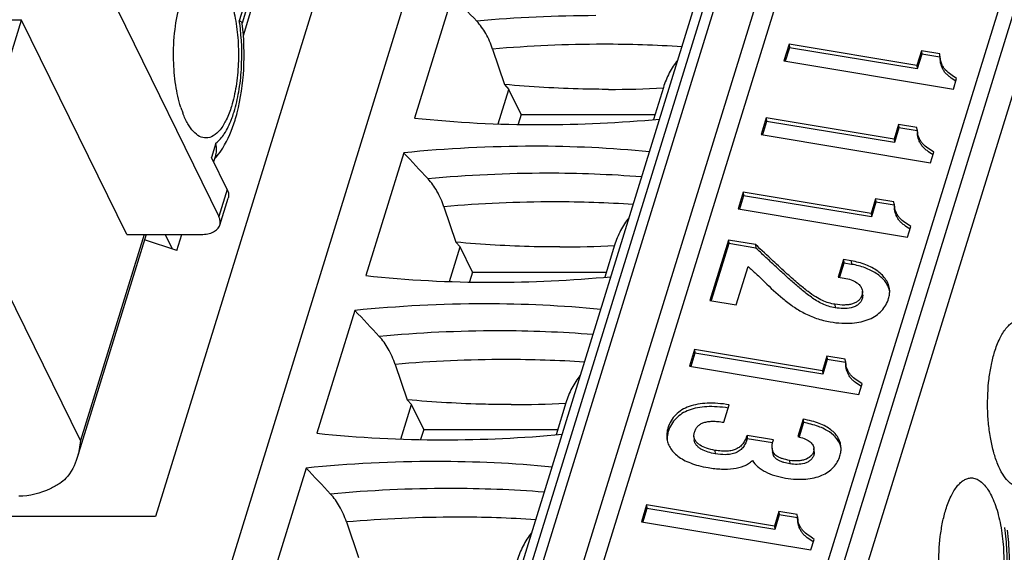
# Model space of a CAD drawing. Header units: millimetres. Extents: x 0 to 594, y 1 to 420.
# Tile 35 of 214: x 267.75 to 272.88, y 85.08 to 87.86. Entities that reach past the tile are written whole.
import ezdxf

# ---------------------------------------------------------------- set-up
doc = ezdxf.new("R2010")
doc.units = ezdxf.units.MM
doc.header["$LTSCALE"] = 32.67
for name, color, linetype in [('61758N-0_DXF_CONTINUOUS_LINE', 7, 'CONTINUOUS'), ('MC_1_5-9-GF-DXF_CONTINUOUS_LINE', 7, 'CONTINUOUS'), ('U2-PXC_18472DXF_CONTINUOUS_LINE', 7, 'CONTINUOUS'), ('U5-PXC_18471DXF_CONTINUOUS_LINE', 7, 'CONTINUOUS')]:
    doc.layers.add(name, color=color, linetype=linetype)

msp = doc.modelspace()

# ---------------------------------------------------------------- linework, layer by layer
at = {"layer": '61758N-0_DXF_CONTINUOUS_LINE', "color": 7, "linetype": 'Continuous'}
for p, q in [((271.5643, 95.326), (268.4562, 85.2681)), ((268.4562, 85.2681), (266.2456, 85.2681))]:
    msp.add_line(p, q, dxfattribs=at)
at = {"layer": 'MC_1_5-9-GF-DXF_CONTINUOUS_LINE', "color": 7, "linetype": 'Continuous'}
for p, q in [((268.9142, 87.7786), (268.9534, 87.9055)), ((268.5676, 86.6569), (268.5933, 86.7402)), ((268.5676, 86.6569), (268.399, 86.7114))]:
    msp.add_line(p, q, dxfattribs=at)
at = {"layer": 'MC_1_5-9-GF-DXF_CONTINUOUS_LINE', "color": 9, "linetype": 'Continuous'}
msp.add_line((268.5061, 86.7402), (268.5431, 86.6649), dxfattribs=at)
at = {"layer": 'U2-PXC_18472DXF_CONTINUOUS_LINE', "color": 9, "linetype": 'Continuous'}
for p, q in [((269.356, 81.5877), (273.9456, 96.4396)), ((274.0009, 96.4396), (269.4113, 81.5877)), ((269.5952, 81.4945), (274.1848, 96.3464)), ((275.4549, 96.0666), (270.8654, 81.2148)), ((270.9757, 81.1588), (275.5653, 96.0107)), ((272.0846, 86.6021), (272.0863, 86.584)), ((272.1395, 86.4222), (272.1411, 86.4041)), ((271.9994, 86.3757), (272.0011, 86.3576)), ((271.1281, 85.7291), (271.1298, 85.7111)), ((271.3729, 85.6135), (271.3746, 85.5955)), ((271.8878, 85.608), (271.8895, 85.5899)), ((271.7629, 85.5611), (271.7646, 85.5431))]:
    msp.add_line(p, q, dxfattribs=at)
at = {"layer": 'U2-PXC_18472DXF_CONTINUOUS_LINE', "color": 7, "linetype": 'Continuous'}
for p, q in [((269.2975, 81.5583), (273.8871, 96.4102)), ((272.3426, 96.3277), (267.753, 81.4758)), ((269.6592, 81.3639), (274.2488, 96.2158)), ((270.7825, 81.2148), (275.372, 96.0666)), ((270.0043, 87.9885), (269.8063, 87.3476)), ((270.2142, 87.7071), (270.2765, 87.5224)), ((271.7599, 87.7325), (271.733, 87.6454)), ((271.7616, 87.7145), (271.7399, 87.6443)), ((271.7599, 87.7325), (271.7616, 87.7145)), ((272.4264, 87.6218), (271.7599, 87.7325)), ((272.4281, 87.6038), (271.7616, 87.7145)), ((272.4501, 87.6986), (272.4264, 87.6218)), ((272.4501, 87.6986), (272.4518, 87.6806)), ((272.5455, 87.6827), (272.4501, 87.6986)), ((271.733, 87.6454), (272.6168, 87.4986)), ((272.4518, 87.6806), (272.4281, 87.6038)), ((272.5468, 87.6648), (272.4518, 87.6806)), ((272.5463, 87.6704), (272.5455, 87.6827)), ((272.5463, 87.6704), (272.548, 87.6524)), ((272.4264, 87.6218), (272.4281, 87.6038)), ((272.6168, 87.4986), (272.6337, 87.5533)), ((270.2432, 87.317), (270.2989, 87.4972)), ((270.2765, 87.5224), (270.2989, 87.4972)), ((270.3629, 87.3666), (270.2989, 87.4972)), ((271.1045, 87.5067), (271.053, 87.3402)), ((270.3629, 87.3666), (270.347, 87.3152)), ((270.3629, 87.3666), (271.0612, 87.3666)), ((271.6411, 87.3482), (271.6142, 87.2611)), ((271.6411, 87.3482), (271.6428, 87.3302)), ((272.3076, 87.2375), (271.6411, 87.3482)), ((271.6428, 87.3302), (271.6211, 87.26)), ((272.3093, 87.2195), (271.6428, 87.3302)), ((272.3313, 87.3142), (272.3076, 87.2375)), ((272.333, 87.2962), (272.3093, 87.2195)), ((272.3313, 87.3142), (272.333, 87.2962)), ((272.4267, 87.2984), (272.3313, 87.3142)), ((272.428, 87.2804), (272.333, 87.2962)), ((272.4275, 87.2861), (272.4267, 87.2984)), ((272.4275, 87.2861), (272.4292, 87.2681)), ((271.6142, 87.2611), (272.498, 87.1143)), ((272.3076, 87.2375), (272.3093, 87.2195)), ((269.7502, 87.166), (269.5521, 86.5251)), ((272.498, 87.1143), (272.5149, 87.1689)), ((271.5212, 86.9602), (271.4943, 86.8731)), ((271.5229, 86.9422), (271.5012, 86.8719)), ((271.5212, 86.9602), (271.5229, 86.9422)), ((272.1877, 86.8495), (271.5212, 86.9602)), ((272.1894, 86.8315), (271.5229, 86.9422)), ((272.2114, 86.9262), (272.1877, 86.8495)), ((272.2114, 86.9262), (272.2131, 86.9082)), ((272.3068, 86.9104), (272.2114, 86.9262)), ((269.9601, 86.8846), (270.0223, 86.6999)), ((272.2131, 86.9082), (272.1894, 86.8315)), ((272.3081, 86.8924), (272.2131, 86.9082)), ((272.3076, 86.8981), (272.3068, 86.9104)), ((272.3076, 86.8981), (272.3093, 86.8801)), ((271.4943, 86.8731), (272.3781, 86.7263)), ((272.1877, 86.8495), (272.1894, 86.8315)), ((272.3781, 86.7263), (272.395, 86.7809)), ((269.989, 86.4945), (270.0447, 86.6747)), ((270.0223, 86.6999), (270.0447, 86.6747)), ((270.1088, 86.5441), (270.0447, 86.6747)), ((270.8503, 86.6842), (270.7989, 86.5177)), ((271.4441, 86.7106), (271.3469, 86.3961)), ((271.4458, 86.6926), (271.3538, 86.3949)), ((271.4441, 86.7106), (271.4458, 86.6926)), ((271.5854, 86.6872), (271.4441, 86.7106)), ((271.5871, 86.6691), (271.4458, 86.6926)), ((271.5854, 86.6872), (271.5871, 86.6691)), ((271.4846, 86.3732), (271.5461, 86.5723)), ((272.0436, 86.6089), (272.0154, 86.5176)), ((272.0452, 86.5909), (272.0223, 86.5165)), ((272.0436, 86.6089), (272.0452, 86.5909)), ((272.0846, 86.6021), (272.0436, 86.6089)), ((272.0863, 86.584), (272.0452, 86.5909)), ((270.1088, 86.5441), (270.0929, 86.4927)), ((270.1088, 86.5441), (270.807, 86.5441)), ((272.0154, 86.5176), (272.0467, 86.5124)), ((272.1437, 86.4267), (272.142, 86.4447)), ((271.3469, 86.3961), (271.4846, 86.3732)), ((269.496, 86.3435), (269.2979, 85.7026)), ((271.2675, 86.1391), (271.2406, 86.052)), ((271.2692, 86.121), (271.2475, 86.0508)), ((271.2675, 86.1391), (271.2692, 86.121)), ((271.934, 86.0284), (271.2675, 86.1391)), ((271.9357, 86.0103), (271.2692, 86.121)), ((271.9577, 86.1051), (271.934, 86.0284)), ((271.9577, 86.1051), (271.9594, 86.0871)), ((272.0531, 86.0892), (271.9577, 86.1051)), ((269.7059, 86.0622), (269.7681, 85.8774)), ((271.9594, 86.0871), (271.9357, 86.0103)), ((272.0544, 86.0713), (271.9594, 86.0871)), ((272.0539, 86.077), (272.0531, 86.0892)), ((272.0539, 86.077), (272.0555, 86.0589)), ((271.2406, 86.052), (272.1244, 85.9052)), ((271.934, 86.0284), (271.9357, 86.0103)), ((272.1244, 85.9052), (272.1413, 85.9598)), ((269.7348, 85.672), (269.7905, 85.8522)), ((269.7681, 85.8774), (269.7905, 85.8522)), ((269.8546, 85.7216), (269.7905, 85.8522)), ((270.5962, 85.8617), (270.5447, 85.6952)), ((271.4194, 85.7599), (271.4476, 85.8511)), ((271.8332, 85.7762), (271.805, 85.6849)), ((271.8349, 85.7582), (271.8118, 85.6834)), ((271.8332, 85.7762), (271.8349, 85.7582)), ((269.8546, 85.7216), (269.8387, 85.6702)), ((269.8546, 85.7216), (270.5529, 85.7216)), ((271.2637, 85.6862), (271.2654, 85.6682)), ((271.5406, 85.6918), (271.5422, 85.6738)), ((271.6782, 85.6689), (271.5406, 85.6918)), ((271.6739, 85.6519), (271.5422, 85.6738)), ((271.6719, 85.6243), (271.6736, 85.6063)), ((271.8912, 85.6056), (271.8895, 85.6236)), ((269.2418, 85.521), (269.0438, 84.8801)), ((271.0169, 85.3283), (270.99, 85.2412)), ((271.0186, 85.3103), (270.9969, 85.2401)), ((271.0169, 85.3283), (271.0186, 85.3103)), ((271.6834, 85.2176), (271.0169, 85.3283)), ((271.6851, 85.1996), (271.0186, 85.3103)), ((271.7071, 85.2943), (271.6834, 85.2176)), ((271.7071, 85.2943), (271.7088, 85.2763)), ((271.8025, 85.2785), (271.7071, 85.2943)), ((269.4517, 85.2397), (269.514, 85.0549)), ((270.99, 85.2412), (271.8739, 85.0944)), ((271.7088, 85.2763), (271.6851, 85.1996)), ((271.8038, 85.2606), (271.7088, 85.2763)), ((271.8033, 85.2662), (271.8025, 85.2785)), ((271.8033, 85.2662), (271.805, 85.2482)), ((271.6834, 85.2176), (271.6851, 85.1996)), ((271.8739, 85.0944), (271.8907, 85.149))]:
    msp.add_line(p, q, dxfattribs=at)
at = {"layer": 'U2-PXC_18472DXF_CONTINUOUS_LINE', "color": 9, "linetype": 'Continuous'}
for centre, radius, start, end in [((270.7539, 81.1523), 6.7295, 90.01845, 95.30883), ((270.7967, 80.9924), 6.74, 90.04772, 94.95787), ((270.7921, 81.4552), 6.2772, 86.26272, 90.00957), ((270.4997, 80.3298), 6.7295, 90.01845, 95.30883), ((270.5022, 80.8364), 6.223, 85.48974, 90.04232), ((270.5425, 80.1699), 6.74, 90.04772, 94.95787), ((270.538, 80.6327), 6.2772, 86.26272, 90.00957), ((270.2456, 79.5073), 6.7295, 90.01845, 95.30883), ((270.248, 80.0139), 6.223, 85.48974, 90.04232), ((270.2884, 79.3474), 6.74, 90.04772, 94.95787), ((270.2838, 79.8102), 6.2772, 86.26272, 90.00957), ((269.9914, 78.6848), 6.7295, 90.01845, 95.30883), ((269.9938, 79.1914), 6.223, 85.48974, 90.04232), ((270.0342, 78.5249), 6.74, 90.04772, 94.95787), ((270.0296, 78.9877), 6.2772, 86.26272, 90.00957)]:
    msp.add_arc(centre, radius, start, end, dxfattribs=at)
at = {"layer": 'U2-PXC_18472DXF_CONTINUOUS_LINE', "color": 7, "linetype": 'Continuous'}
for centre, radius, start, end in [((270.8208, 92.8163), 5.3191, 269.9741, 273.0513), ((270.4605, 93.5479), 6.2348, 263.97706, 270.02508), ((270.4568, 94.1344), 6.8212, 270.054, 275.28352), ((270.436, 80.3511), 6.8493, 90.06361, 95.74647), ((270.4306, 80.9436), 6.2568, 84.48341, 90.02099), ((270.5666, 91.9938), 5.3191, 269.9741, 273.0513), ((270.2063, 92.7254), 6.2348, 263.97706, 270.02508), ((270.2026, 93.3119), 6.8212, 270.054, 275.28352), ((272.1775, 86.4231), 0.1089, 10.2539, 14.8562), ((270.1818, 79.5286), 6.8493, 90.06361, 95.74647), ((270.1765, 80.1211), 6.2568, 84.48341, 90.02099), ((270.3124, 91.1713), 5.3191, 269.9741, 273.0513), ((269.9521, 91.903), 6.2348, 263.97706, 270.02508), ((269.9484, 92.4894), 6.8212, 270.054, 275.28352), ((271.9232, 85.6047), 0.1096, 10.3981, 14.7017), ((269.9276, 78.7061), 6.8493, 90.06361, 95.74647), ((269.9223, 79.2986), 6.2568, 84.48341, 90.02099)]:
    msp.add_arc(centre, radius, start, end, dxfattribs=at)
for centre in [(270.0552, 81.6415), (269.8011, 80.819), (269.5469, 79.9965), (269.2927, 79.1741)]:
    msp.add_ellipse(centre, major_axis=(-12.023, 14.4477), ratio=0.221613, start_param=-1.316641, end_param=-1.306439, dxfattribs=at)
for points, knots in [([(270.2142, 87.7071), (270.2047, 87.7352), (270.1821, 87.7871), (270.1494, 87.8335), (270.1313, 87.853)], [0, 0, 0, 0, 0.527453, 1, 1, 1, 1]), ([(271.1794, 87.65), (271.1625, 87.6294), (271.1329, 87.5835), (271.1126, 87.533), (271.1045, 87.5068)], [0, 0, 0, 0, 0.494014, 1, 1, 1, 1]), ([(272.6337, 87.5533), (272.6234, 87.5605), (272.6031, 87.5739), (272.5795, 87.5931), (272.5647, 87.6118), (272.552, 87.6352), (272.5476, 87.656), (272.5463, 87.6704)], [0, 0, 0, 0, 0.248255, 0.478548, 0.593264, 0.713941, 1, 1, 1, 1]), ([(272.6294, 87.5394), (272.6189, 87.5467), (272.6029, 87.5573), (272.5835, 87.5736), (272.571, 87.5872), (272.5613, 87.6024), (272.5522, 87.6238), (272.549, 87.641), (272.548, 87.6524)], [0, 0, 0, 0, 0.265117, 0.394991, 0.521346, 0.644005, 0.763937, 1, 1, 1, 1]), ([(270.8183, 87.4972), (270.7738, 87.4972), (270.6616, 87.4985), (270.4809, 87.5059), (270.3449, 87.5162), (270.2765, 87.5224)], [0, 0, 0, 0, 0.246171, 0.620384, 1, 1, 1, 1]), ([(272.5149, 87.1689), (272.5046, 87.1762), (272.4843, 87.1896), (272.4607, 87.2088), (272.4459, 87.2274), (272.4332, 87.2509), (272.4289, 87.2716), (272.4275, 87.2861)], [0, 0, 0, 0, 0.248255, 0.478548, 0.593264, 0.713941, 1, 1, 1, 1]), ([(272.5107, 87.1551), (272.5001, 87.1624), (272.4841, 87.173), (272.4647, 87.1893), (272.4523, 87.2029), (272.4425, 87.218), (272.4334, 87.2395), (272.4303, 87.2567), (272.4292, 87.2681)], [0, 0, 0, 0, 0.265117, 0.394991, 0.521346, 0.644005, 0.763937, 1, 1, 1, 1]), ([(269.9601, 86.8846), (269.9506, 86.9127), (269.9279, 86.9646), (269.8952, 87.011), (269.8771, 87.0305)], [0, 0, 0, 0, 0.527453, 1, 1, 1, 1]), ([(272.395, 86.7809), (272.3847, 86.7882), (272.3644, 86.8015), (272.3408, 86.8207), (272.326, 86.8394), (272.3133, 86.8628), (272.309, 86.8836), (272.3076, 86.8981)], [0, 0, 0, 0, 0.248255, 0.478548, 0.593264, 0.713941, 1, 1, 1, 1]), ([(272.3907, 86.767), (272.3802, 86.7743), (272.3642, 86.785), (272.3448, 86.8013), (272.3323, 86.8149), (272.3226, 86.83), (272.3135, 86.8515), (272.3104, 86.8687), (272.3093, 86.8801)], [0, 0, 0, 0, 0.265117, 0.394991, 0.521346, 0.644005, 0.763937, 1, 1, 1, 1]), ([(270.9253, 86.8276), (270.9083, 86.8069), (270.8787, 86.761), (270.8585, 86.7105), (270.8504, 86.6843)], [0, 0, 0, 0, 0.494014, 1, 1, 1, 1]), ([(270.5642, 86.6747), (270.5197, 86.6747), (270.4074, 86.676), (270.2267, 86.6835), (270.0907, 86.6937), (270.0223, 86.6999)], [0, 0, 0, 0, 0.246171, 0.620384, 1, 1, 1, 1]), ([(271.9994, 86.3757), (271.9883, 86.3775), (271.9659, 86.3822), (271.932, 86.3949), (271.896, 86.4149), (271.855, 86.4441), (271.8058, 86.4844), (271.7454, 86.5379), (271.6706, 86.6069), (271.6157, 86.6585), (271.5854, 86.6872)], [0, 0, 0, 0, 0.064618, 0.130586, 0.206056, 0.299241, 0.41794, 0.569548, 0.76122, 1, 1, 1, 1]), ([(272.0011, 86.3576), (271.9893, 86.3596), (271.9662, 86.3646), (271.9335, 86.3771), (271.9036, 86.3936), (271.867, 86.4183), (271.8244, 86.4522), (271.7754, 86.4946), (271.7276, 86.5378), (271.6805, 86.5814), (271.6337, 86.6252), (271.6026, 86.6545), (271.5871, 86.6691)], [0, 0, 0, 0, 0.068281, 0.134788, 0.199461, 0.262834, 0.387444, 0.510714, 0.633373, 0.755723, 0.877907, 1, 1, 1, 1]), ([(271.5461, 86.5723), (271.5607, 86.5601), (271.5898, 86.5336), (271.6486, 86.4763), (271.7103, 86.4172), (271.7801, 86.3637), (271.8385, 86.328), (271.9037, 86.2997), (271.9505, 86.2878), (271.9748, 86.2838)], [0, 0, 0, 0, 0.108793, 0.224255, 0.469065, 0.596005, 0.725618, 0.859271, 1, 1, 1, 1]), ([(272.2842, 86.4514), (272.2834, 86.4607), (272.2791, 86.4793), (272.2658, 86.5051), (272.2465, 86.5285), (272.2127, 86.5572), (272.1586, 86.5851), (272.1103, 86.5978), (272.0846, 86.6021)], [0, 0, 0, 0, 0.104989, 0.211729, 0.323938, 0.443645, 0.707059, 1, 1, 1, 1]), ([(272.2828, 86.451), (272.2806, 86.4594), (272.274, 86.4759), (272.2589, 86.4985), (272.2389, 86.519), (272.2058, 86.544), (272.1549, 86.5686), (272.1101, 86.5801), (272.0863, 86.584)], [0, 0, 0, 0, 0.104019, 0.211724, 0.325456, 0.446381, 0.710027, 1, 1, 1, 1]), ([(272.0467, 86.5124), (272.0594, 86.5103), (272.0826, 86.5047), (272.1088, 86.4922), (272.1248, 86.4794), (272.1337, 86.469), (272.1397, 86.4573), (272.1416, 86.4489), (272.142, 86.4447)], [0, 0, 0, 0, 0.307466, 0.571117, 0.687523, 0.795464, 0.898067, 1, 1, 1, 1]), ([(272.1395, 86.4222), (272.1378, 86.4168), (272.1331, 86.4066), (272.122, 86.3939), (272.1075, 86.3842), (272.0902, 86.3773), (272.0703, 86.373), (272.0397, 86.3707), (272.0157, 86.3729), (271.9994, 86.3757)], [0, 0, 0, 0, 0.104353, 0.206505, 0.312771, 0.427503, 0.553106, 0.690537, 1, 1, 1, 1]), ([(272.142, 86.4447), (272.1422, 86.4429), (272.1425, 86.4353), (272.1412, 86.4277), (272.1395, 86.4222)], [0, 0, 0, 0, 0.237473, 1, 1, 1, 1]), ([(272.1437, 86.4267), (272.1439, 86.4248), (272.1442, 86.4172), (272.1428, 86.4096), (272.1411, 86.4041)], [0, 0, 0, 0, 0.248228, 1, 1, 1, 1]), ([(272.2792, 86.4062), (272.2815, 86.4137), (272.2848, 86.4287), (272.2849, 86.444), (272.2842, 86.4514)], [0, 0, 0, 0, 0.514842, 1, 1, 1, 1]), ([(271.9748, 86.2838), (271.9946, 86.2805), (272.0324, 86.2761), (272.0867, 86.2762), (272.1352, 86.2831), (272.1776, 86.2964), (272.2137, 86.3157), (272.2432, 86.3409), (272.2657, 86.3713), (272.2755, 86.3943), (272.2792, 86.4062)], [0, 0, 0, 0, 0.167257, 0.317477, 0.45255, 0.574784, 0.687022, 0.792683, 0.895657, 1, 1, 1, 1]), ([(272.1411, 86.4041), (272.1394, 86.3985), (272.1342, 86.3874), (272.1212, 86.3735), (272.1039, 86.3635), (272.0775, 86.3551), (272.0425, 86.3525), (272.0148, 86.3554), (272.0011, 86.3576)], [0, 0, 0, 0, 0.109655, 0.226273, 0.350458, 0.479461, 0.740702, 1, 1, 1, 1]), ([(272.8318, 86.1276), (272.8391, 86.1512), (272.8516, 86.1846), (272.8731, 86.2245), (272.8896, 86.2484), (272.9072, 86.2675), (272.9256, 86.2815), (272.9448, 86.2902), (272.9581, 86.2922), (272.9645, 86.2922)], [0, 0, 0, 0, 0.331598, 0.476266, 0.605792, 0.720715, 0.822519, 0.914129, 1, 1, 1, 1]), ([(269.7059, 86.0622), (269.6964, 86.0903), (269.6738, 86.1421), (269.6411, 86.1886), (269.6229, 86.208)], [0, 0, 0, 0, 0.527453, 1, 1, 1, 1]), ([(272.7955, 85.8297), (272.7942, 85.8822), (272.7976, 85.96), (272.8135, 86.0592), (272.8251, 86.1057), (272.8318, 86.1276)], [0, 0, 0, 0, 0.523867, 0.771519, 1, 1, 1, 1]), ([(272.1413, 85.9598), (272.1309, 85.967), (272.1106, 85.9804), (272.087, 85.9996), (272.0723, 86.0183), (272.0596, 86.0417), (272.0552, 86.0625), (272.0539, 86.077)], [0, 0, 0, 0, 0.248255, 0.478548, 0.593264, 0.713941, 1, 1, 1, 1]), ([(272.137, 85.9459), (272.1264, 85.9532), (272.1105, 85.9639), (272.0911, 85.9801), (272.0786, 85.9938), (272.0689, 86.0089), (272.0598, 86.0304), (272.0566, 86.0475), (272.0555, 86.0589)], [0, 0, 0, 0, 0.265117, 0.394991, 0.521346, 0.644005, 0.763937, 1, 1, 1, 1]), ([(270.6711, 86.0051), (270.6541, 85.9844), (270.6245, 85.9385), (270.6043, 85.888), (270.5962, 85.8618)], [0, 0, 0, 0, 0.494014, 1, 1, 1, 1]), ([(270.31, 85.8522), (270.2655, 85.8522), (270.1533, 85.8535), (269.9725, 85.861), (269.8365, 85.8712), (269.7681, 85.8774)], [0, 0, 0, 0, 0.246171, 0.620384, 1, 1, 1, 1]), ([(271.4476, 85.8511), (271.4279, 85.8544), (271.3899, 85.8592), (271.3348, 85.8605), (271.2847, 85.8555), (271.2399, 85.844), (271.2009, 85.8258), (271.1684, 85.8005), (271.1432, 85.7679), (271.1322, 85.7425), (271.1281, 85.7291)], [0, 0, 0, 0, 0.159625, 0.305923, 0.439414, 0.561354, 0.674056, 0.7812, 0.88786, 1, 1, 1, 1]), ([(271.4424, 85.8342), (271.4231, 85.8373), (271.3859, 85.8415), (271.3321, 85.8422), (271.283, 85.8368), (271.2392, 85.8251), (271.2011, 85.8068), (271.1693, 85.7816), (271.1446, 85.7493), (271.1339, 85.7243), (271.1298, 85.7111)], [0, 0, 0, 0, 0.158941, 0.304709, 0.437862, 0.559696, 0.672547, 0.780076, 0.887281, 1, 1, 1, 1]), ([(272.9646, 85.4222), (272.9592, 85.4222), (272.9482, 85.4235), (272.9322, 85.4295), (272.9165, 85.4394), (272.8953, 85.4583), (272.8708, 85.4917), (272.8463, 85.5422), (272.8257, 85.6034), (272.8099, 85.6734), (272.7994, 85.7498), (272.7961, 85.8027), (272.7955, 85.8297)], [0, 0, 0, 0, 0.034156, 0.069928, 0.108692, 0.151448, 0.250915, 0.370318, 0.50841, 0.662205, 0.827654, 1, 1, 1, 1]), ([(271.2662, 85.7076), (271.268, 85.7137), (271.2728, 85.7251), (271.2836, 85.74), (271.298, 85.7514), (271.3157, 85.7594), (271.3368, 85.7641), (271.3612, 85.7657), (271.3892, 85.7643), (271.4089, 85.7616), (271.4194, 85.7599)], [0, 0, 0, 0, 0.106706, 0.206304, 0.305573, 0.411512, 0.530095, 0.665776, 0.821682, 1, 1, 1, 1]), ([(272.0307, 85.6328), (272.03, 85.6409), (272.0266, 85.6572), (272.016, 85.6804), (271.9997, 85.7021), (271.9777, 85.7219), (271.95, 85.7396), (271.9165, 85.7549), (271.877, 85.7675), (271.8484, 85.7736), (271.8332, 85.7762)], [0, 0, 0, 0, 0.093108, 0.188705, 0.290471, 0.401902, 0.526098, 0.665718, 0.82303, 1, 1, 1, 1]), ([(272.0293, 85.6325), (272.0274, 85.6397), (272.022, 85.6542), (272.0044, 85.6822), (271.9771, 85.7063), (271.9432, 85.7258), (271.8986, 85.7447), (271.8612, 85.7537), (271.8349, 85.7582)], [0, 0, 0, 0, 0.09213, 0.18857, 0.405028, 0.530774, 0.670769, 1, 1, 1, 1]), ([(271.1281, 85.7291), (271.1255, 85.7207), (271.1218, 85.7038), (271.1216, 85.6865), (271.1224, 85.6782)], [0, 0, 0, 0, 0.509843, 1, 1, 1, 1]), ([(271.1298, 85.7111), (271.1287, 85.7075), (271.1249, 85.6936), (271.1233, 85.6791), (271.1236, 85.6684)], [0, 0, 0, 0, 0.257795, 1, 1, 1, 1]), ([(271.2637, 85.6862), (271.2636, 85.6879), (271.2633, 85.6951), (271.2645, 85.7023), (271.2662, 85.7076)], [0, 0, 0, 0, 0.238943, 1, 1, 1, 1]), ([(271.1224, 85.6782), (271.1232, 85.6694), (271.1269, 85.6518), (271.1386, 85.6266), (271.1564, 85.6032), (271.1805, 85.5818), (271.2107, 85.5627), (271.2471, 85.5462), (271.29, 85.5327), (271.321, 85.5262), (271.3375, 85.5235)], [0, 0, 0, 0, 0.092898, 0.188455, 0.290359, 0.402039, 0.526489, 0.666248, 0.823466, 1, 1, 1, 1]), ([(271.3729, 85.6135), (271.3583, 85.616), (271.3316, 85.6222), (271.3015, 85.6357), (271.2832, 85.6494), (271.2731, 85.6605), (271.2663, 85.6728), (271.2641, 85.6817), (271.2637, 85.6862)], [0, 0, 0, 0, 0.31792, 0.585394, 0.700993, 0.806221, 0.904237, 1, 1, 1, 1]), ([(271.3746, 85.5955), (271.3622, 85.5976), (271.3381, 85.603), (271.3095, 85.6144), (271.2897, 85.6273), (271.2774, 85.6389), (271.2686, 85.6526), (271.2659, 85.663), (271.2654, 85.6682)], [0, 0, 0, 0, 0.269218, 0.529687, 0.654727, 0.77471, 0.88923, 1, 1, 1, 1]), ([(271.5406, 85.6918), (271.5379, 85.6837), (271.5319, 85.6684), (271.5195, 85.6481), (271.504, 85.6318), (271.4849, 85.6197), (271.4623, 85.612), (271.4359, 85.6084), (271.4057, 85.6089), (271.3843, 85.6117), (271.3729, 85.6135)], [0, 0, 0, 0, 0.124428, 0.237111, 0.343068, 0.448832, 0.561532, 0.68768, 0.832509, 1, 1, 1, 1]), ([(271.5422, 85.6738), (271.5399, 85.6665), (271.5343, 85.6521), (271.5224, 85.6315), (271.5053, 85.6131), (271.4827, 85.5996), (271.4565, 85.5924), (271.42, 85.5896), (271.3926, 85.5926), (271.3746, 85.5955)], [0, 0, 0, 0, 0.110773, 0.22463, 0.34388, 0.470341, 0.602216, 0.735646, 1, 1, 1, 1]), ([(271.6719, 85.6243), (271.6712, 85.6312), (271.6721, 85.6464), (271.6758, 85.6611), (271.6782, 85.6689)], [0, 0, 0, 0, 0.455232, 1, 1, 1, 1]), ([(271.805, 85.6849), (271.8165, 85.6828), (271.8375, 85.677), (271.8608, 85.665), (271.8747, 85.6532), (271.8824, 85.644), (271.8876, 85.6341), (271.8892, 85.6271), (271.8895, 85.6236)], [0, 0, 0, 0, 0.316371, 0.584052, 0.700704, 0.807177, 0.905743, 1, 1, 1, 1]), ([(271.7629, 85.5611), (271.7498, 85.5633), (271.7314, 85.5672), (271.7094, 85.5757), (271.6966, 85.5828), (271.6864, 85.5912), (271.6787, 85.601), (271.6738, 85.6122), (271.6723, 85.6202), (271.6719, 85.6243)], [0, 0, 0, 0, 0.332116, 0.468684, 0.588898, 0.696588, 0.796881, 0.895927, 1, 1, 1, 1]), ([(271.7646, 85.5431), (271.7539, 85.5449), (271.7381, 85.5481), (271.7179, 85.5549), (271.7038, 85.5614), (271.6914, 85.5699), (271.6818, 85.5805), (271.6757, 85.593), (271.674, 85.6019), (271.6736, 85.6063)], [0, 0, 0, 0, 0.270633, 0.403384, 0.532885, 0.65743, 0.775802, 0.88904, 1, 1, 1, 1]), ([(271.8878, 85.608), (271.8863, 85.6029), (271.8819, 85.5933), (271.8681, 85.5768), (271.848, 85.5659), (271.8252, 85.5601), (271.7983, 85.5571), (271.7772, 85.5588), (271.7629, 85.5611)], [0, 0, 0, 0, 0.108747, 0.215326, 0.440632, 0.566251, 0.701547, 1, 1, 1, 1]), ([(271.8895, 85.6236), (271.8897, 85.6223), (271.8899, 85.6171), (271.889, 85.6118), (271.8878, 85.608)], [0, 0, 0, 0, 0.244683, 1, 1, 1, 1]), ([(271.8912, 85.6056), (271.8913, 85.6043), (271.8916, 85.599), (271.8907, 85.5937), (271.8895, 85.5899)], [0, 0, 0, 0, 0.248367, 1, 1, 1, 1]), ([(272.0253, 85.5844), (272.0277, 85.5924), (272.0312, 85.6084), (272.0315, 85.6249), (272.0307, 85.6328)], [0, 0, 0, 0, 0.510106, 1, 1, 1, 1]), ([(271.3375, 85.5235), (271.3607, 85.5196), (271.405, 85.5143), (271.4685, 85.5158), (271.5164, 85.5274), (271.549, 85.544), (271.5632, 85.5546), (271.5698, 85.5605)], [0, 0, 0, 0, 0.290619, 0.549938, 0.781835, 0.891447, 1, 1, 1, 1]), ([(271.5698, 85.5605), (271.5759, 85.5484), (271.5904, 85.5319), (271.6141, 85.5143), (271.6435, 85.4973), (271.6858, 85.4805), (271.722, 85.472), (271.7408, 85.4689)], [0, 0, 0, 0, 0.203957, 0.31962, 0.443989, 0.713659, 1, 1, 1, 1]), ([(271.7408, 85.4689), (271.7591, 85.4658), (271.7943, 85.4618), (271.845, 85.4622), (271.8903, 85.469), (271.93, 85.4817), (271.9639, 85.5001), (271.9916, 85.5237), (272.0126, 85.552), (272.0219, 85.5734), (272.0253, 85.5844)], [0, 0, 0, 0, 0.166259, 0.316138, 0.451449, 0.574335, 0.687371, 0.793617, 0.896579, 1, 1, 1, 1]), ([(271.8895, 85.5899), (271.888, 85.5849), (271.8834, 85.5748), (271.8722, 85.5618), (271.8573, 85.5518), (271.834, 85.5427), (271.8023, 85.5388), (271.777, 85.541), (271.7646, 85.5431)], [0, 0, 0, 0, 0.109907, 0.226027, 0.349207, 0.477609, 0.73945, 1, 1, 1, 1]), ([(272.5777, 85.3051), (272.585, 85.3287), (272.5974, 85.3622), (272.6189, 85.402), (272.6355, 85.4259), (272.653, 85.445), (272.6714, 85.459), (272.6906, 85.4677), (272.7039, 85.4697), (272.7103, 85.4697)], [0, 0, 0, 0, 0.331598, 0.476266, 0.605792, 0.720715, 0.822519, 0.914129, 1, 1, 1, 1]), ([(272.7103, 85.4697), (272.7183, 85.4697), (272.7352, 85.4665), (272.759, 85.4529), (272.7813, 85.4313), (272.802, 85.4022), (272.8209, 85.3661), (272.8377, 85.3237), (272.852, 85.2757), (272.8679, 85.2037), (272.8796, 85.1068), (272.8809, 84.9878), (272.8715, 84.8895), (272.8573, 84.8155), (272.8482, 84.7808), (272.843, 84.7643)], [0, 0, 0, 0, 0.031166, 0.065444, 0.105039, 0.151052, 0.203809, 0.263057, 0.328218, 0.398418, 0.549619, 0.707113, 0.860523, 0.932642, 1, 1, 1, 1]), ([(269.4517, 85.2397), (269.4422, 85.2678), (269.4196, 85.3196), (269.3869, 85.3661), (269.3688, 85.3855)], [0, 0, 0, 0, 0.527453, 1, 1, 1, 1]), ([(272.5413, 85.0072), (272.54, 85.0597), (272.5434, 85.1375), (272.5593, 85.2367), (272.5709, 85.2832), (272.5777, 85.3051)], [0, 0, 0, 0, 0.523867, 0.771519, 1, 1, 1, 1]), ([(271.8907, 85.149), (271.8804, 85.1563), (271.8601, 85.1697), (271.8365, 85.1889), (271.8217, 85.2075), (271.809, 85.231), (271.8047, 85.2517), (271.8033, 85.2662)], [0, 0, 0, 0, 0.248255, 0.478548, 0.593264, 0.713941, 1, 1, 1, 1]), ([(271.8865, 85.1352), (271.8759, 85.1425), (271.8599, 85.1531), (271.8405, 85.1694), (271.8281, 85.183), (271.8183, 85.1981), (271.8092, 85.2196), (271.8061, 85.2368), (271.805, 85.2482)], [0, 0, 0, 0, 0.265117, 0.394991, 0.521346, 0.644005, 0.763937, 1, 1, 1, 1]), ([(270.4169, 85.1826), (270.3999, 85.1619), (270.3704, 85.116), (270.3501, 85.0655), (270.342, 85.0393)], [0, 0, 0, 0, 0.494014, 1, 1, 1, 1]), ([(272.8619, 84.692), (272.8737, 84.7301), (272.8925, 84.8107), (272.9077, 84.9365), (272.9108, 85.0667), (272.9047, 85.154), (272.8994, 85.1972)], [0, 0, 0, 0, 0.234774, 0.485587, 0.744061, 1, 1, 1, 1])]:
    msp.add_open_spline(points, degree=3, knots=knots, dxfattribs=at)
at = {"layer": 'U2-PXC_18472DXF_CONTINUOUS_LINE', "color": 9, "linetype": 'Continuous'}
msp.add_open_spline([(272.8568, 84.7363), (272.8676, 84.7715), (272.8846, 84.847), (272.8974, 84.9655), (272.8982, 85.0886), (272.8904, 85.1709), (272.8842, 85.2111)], degree=3, knots=[0, 0, 0, 0, 0.230409, 0.483495, 0.745052, 1, 1, 1, 1], dxfattribs=at)
at = {"layer": 'U5-PXC_18471DXF_CONTINUOUS_LINE', "color": 9, "linetype": 'Continuous'}
for p, q in [((268.9461, 88.0261), (268.8932, 87.8548)), ((268.7706, 87.2168), (268.7476, 87.1422)), ((268.8299, 86.9744), (268.7864, 86.8334)), ((268.0643, 85.6648), (267.4603, 86.8956)), ((268.3966, 86.7402), (268.0643, 85.6648))]:
    msp.add_line(p, q, dxfattribs=at)
at = {"layer": 'U5-PXC_18471DXF_CONTINUOUS_LINE', "color": 7, "linetype": 'Continuous'}
for p, q in [((268.2556, 87.915), (268.7864, 86.8334)), ((268.9419, 87.9515), (268.9082, 87.8423)), ((267.758, 87.8591), (266.2107, 87.8591)), ((267.4603, 86.8956), (267.758, 87.8591)), ((268.3071, 86.7402), (267.758, 87.8591)), ((268.9082, 87.8423), (268.9081, 87.8435)), ((268.9084, 87.8409), (268.9082, 87.8423)), ((268.5503, 87.6511), (268.5503, 87.6522)), ((268.8299, 86.9744), (268.7476, 87.1422)), ((268.7705, 87.1555), (268.7591, 87.1187)), ((268.7915, 86.7891), (268.8351, 86.9301)), ((268.4079, 86.7402), (268.0482, 85.5761)), ((268.3071, 86.7402), (268.694, 86.7402))]:
    msp.add_line(p, q, dxfattribs=at)
at = {"layer": 'U5-PXC_18471DXF_CONTINUOUS_LINE', "color": 9, "linetype": 'Continuous'}
msp.add_arc((267.8697, 87.6973), 1.0355, 8.0528, 8.7483, dxfattribs=at)
at = {"layer": 'U5-PXC_18471DXF_CONTINUOUS_LINE', "color": 7, "linetype": 'Continuous'}
for centre, radius, start, end in [((269.1204, 87.5722), 0.5583, 197.6, 200.2109), ((269.0676, 87.553), 0.5022, 200.2397, 201.1883), ((268.0291, 87.5954), 0.881, 342.8559, 345.5167), ((268.5082, 87.3703), 0.348, 317.31, 320.7085)]:
    msp.add_arc(centre, radius, start, end, dxfattribs=at)
for points, knots in [([(268.7194, 88.1134), (268.7274, 88.1134), (268.7444, 88.1102), (268.7681, 88.0965), (268.7904, 88.0749), (268.8199, 88.0334), (268.8501, 87.9636), (268.8749, 87.864), (268.8886, 87.7504), (268.8899, 87.6314), (268.8788, 87.516), (268.8627, 87.4422), (268.8521, 87.408)], [0, 0, 0, 0, 0.031178, 0.065481, 0.105103, 0.151148, 0.263048, 0.398369, 0.549612, 0.707148, 0.86057, 1, 1, 1, 1]), ([(268.5503, 87.6522), (268.5491, 87.7046), (268.5536, 87.8047), (268.5727, 87.9034), (268.5867, 87.9488)], [0, 0, 0, 0, 0.52416, 1, 1, 1, 1]), ([(268.8932, 87.8548), (268.897, 87.8534), (268.9027, 87.851), (268.9078, 87.8458), (268.9081, 87.8435)], [0, 0, 0, 0, 0.624264, 1, 1, 1, 1]), ([(268.8821, 87.3751), (268.9013, 87.4491), (268.9227, 87.6049), (268.9181, 87.7618), (268.9084, 87.8409)], [0, 0, 0, 0, 0.489723, 1, 1, 1, 1]), ([(268.5882, 87.4033), (268.5761, 87.4412), (268.5583, 87.5235), (268.5514, 87.6071), (268.5503, 87.6511)], [0, 0, 0, 0, 0.474649, 1, 1, 1, 1]), ([(268.8521, 87.408), (268.8448, 87.3844), (268.8289, 87.3419), (268.7977, 87.2887), (268.7618, 87.2531), (268.7325, 87.2434), (268.7194, 87.2434)], [0, 0, 0, 0, 0.332697, 0.607129, 0.823631, 1, 1, 1, 1]), ([(268.7194, 87.2434), (268.708, 87.2434), (268.6829, 87.2505), (268.6507, 87.2778), (268.6219, 87.3193), (268.6066, 87.3528), (268.5993, 87.3715)], [0, 0, 0, 0, 0.185102, 0.403996, 0.674398, 1, 1, 1, 1]), ([(268.7776, 87.1499), (268.788, 87.1627), (268.8284, 87.2196), (268.8553, 87.2851), (268.871, 87.3357)], [0, 0, 0, 0, 0.237656, 1, 1, 1, 1]), ([(268.7704, 87.1552), (268.7719, 87.1599), (268.7764, 87.1802), (268.7746, 87.2016), (268.7706, 87.2168)], [0, 0, 0, 0, 0.240094, 1, 1, 1, 1]), ([(268.8299, 86.9744), (268.8334, 86.9673), (268.8384, 86.9526), (268.8372, 86.937), (268.8351, 86.9301)], [0, 0, 0, 0, 0.525761, 1, 1, 1, 1]), ([(268.7915, 86.7891), (268.7936, 86.796), (268.7948, 86.8116), (268.7899, 86.8263), (268.7864, 86.8334)], [0, 0, 0, 0, 0.474239, 1, 1, 1, 1]), ([(268.694, 86.7402), (268.7057, 86.7402), (268.7278, 86.742), (268.7575, 86.7514), (268.7802, 86.7669), (268.7892, 86.7816), (268.7915, 86.7891)], [0, 0, 0, 0, 0.303747, 0.569985, 0.797786, 1, 1, 1, 1]), ([(268.048, 85.5755), (268.0359, 85.5363), (268.0101, 85.485), (267.9684, 85.4486), (267.957, 85.441)], [0, 0, 0, 0, 0.749142, 1, 1, 1, 1]), ([(267.957, 85.441), (267.9409, 85.4303), (267.8752, 85.3932), (267.7989, 85.3738), (267.7428, 85.3738)], [0, 0, 0, 0, 0.256226, 1, 1, 1, 1])]:
    msp.add_open_spline(points, degree=3, knots=knots, dxfattribs=at)
at = {"layer": 'U5-PXC_18471DXF_CONTINUOUS_LINE', "color": 9, "linetype": 'Continuous'}
for points, knots in [([(268.8658, 87.38), (268.8764, 87.4142), (268.893, 87.4876), (268.9103, 87.6422), (268.9063, 87.7628), (268.8951, 87.8424)], [0, 0, 0, 0, 0.230149, 0.482708, 1, 1, 1, 1]), ([(268.7706, 87.2168), (268.7883, 87.2297), (268.821, 87.2693), (268.8423, 87.3149), (268.8524, 87.3413)], [0, 0, 0, 0, 0.436472, 1, 1, 1, 1]), ([(268.8524, 87.3413), (268.8536, 87.3444), (268.8584, 87.3572), (268.8628, 87.3702), (268.8658, 87.38)], [0, 0, 0, 0, 0.24336, 1, 1, 1, 1])]:
    msp.add_open_spline(points, degree=3, knots=knots, dxfattribs=at)
at = {"layer": 'U5-PXC_18471DXF_CONTINUOUS_LINE', "color": 7, "linetype": 'Continuous'}
msp.add_open_spline([(268.0643, 85.6648), (268.0623, 85.6346), (268.057, 85.6044), (268.048, 85.5755)], degree=3, dxfattribs=at)

doc.saveas('drawing.dxf')
